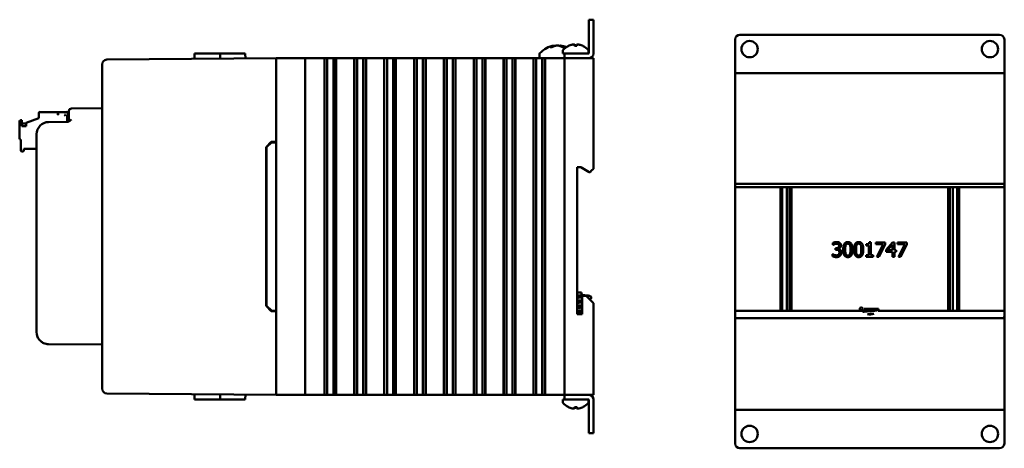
# Model space of a CAD drawing. Header units: inches. Extents: x 1.3 to 23.8, y 0.4 to 18.6.
# Tile 24 of 24: x 13.6 to 23.8, y 7.1 to 11.6. Entities that reach past the tile are written whole.
import ezdxf

# ---------------------------------------------------------------- set-up
doc = ezdxf.new("R2010")
doc.units = ezdxf.units.IN
doc.header["$LTSCALE"] = 0.8
doc.header["$MEASUREMENT"] = 0
doc.layers.add('Visible (ANSI)', color=7, linetype='Continuous', lineweight=50)

msp = doc.modelspace()

# ---------------------------------------------------------------- linework, layer by layer
at = {"layer": 'Visible (ANSI)'}
for p, q in [((19.517, 11.507), (19.517, 11.557)), ((19.565, 11.557), (19.517, 11.557)), ((19.517, 11.507), (19.517, 11.205)), ((19.565, 11.557), (19.565, 11.507)), ((19.565, 11.205), (19.565, 11.507)), ((21.089, 11.401), (23.789, 11.401)), ((19.134, 11.272), (19.116, 11.272)), ((19.158, 11.288), (19.159, 11.283)), ((19.222, 11.288), (19.221, 11.282)), ((19.262, 11.272), (19.243, 11.272)), ((19.392, 11.285), (19.368, 11.285)), ((19.369, 11.298), (19.37, 11.285)), ((19.391, 11.298), (19.39, 11.285)), ((21.039, 11.049), (21.039, 11.351)), ((23.839, 11.351), (23.839, 11.049)), ((15.416, 11.207), (15.415, 11.15)), ((15.416, 11.207), (15.681, 11.207)), ((15.681, 11.207), (15.681, 11.152)), ((15.681, 11.207), (15.696, 11.207)), ((15.845, 11.207), (15.696, 11.207)), ((15.845, 11.207), (15.944, 11.207)), ((15.944, 11.207), (15.945, 11.154)), ((19.003, 11.195), (19.003, 11.157)), ((19.245, 11.233), (19.245, 11.205)), ((19.245, 11.205), (19.265, 11.205)), ((19.265, 11.205), (19.265, 11.157)), ((19.265, 11.205), (19.315, 11.205)), ((19.517, 11.205), (19.315, 11.205)), ((19.515, 11.233), (19.515, 11.205)), ((14.454, 11.091), (14.454, 11.092)), ((14.454, 11.091), (14.454, 7.723)), ((16.265, 11.157), (14.504, 11.142)), ((16.265, 11.157), (16.285, 11.157)), ((16.265, 11.157), (16.265, 7.657)), ((16.285, 11.157), (16.545, 11.157)), ((16.545, 11.157), (16.565, 11.157)), ((16.565, 7.657), (16.565, 11.157)), ((16.64, 11.157), (16.565, 11.157)), ((16.64, 11.157), (16.763, 11.157)), ((16.767, 11.157), (16.763, 11.157)), ((16.767, 11.157), (16.768, 11.157)), ((16.767, 11.157), (16.767, 7.657)), ((16.768, 11.157), (16.769, 11.157)), ((16.768, 11.157), (16.768, 7.657)), ((16.769, 11.157), (16.784, 11.157)), ((16.769, 11.157), (16.769, 7.657)), ((16.784, 11.157), (16.797, 11.157)), ((16.797, 11.157), (16.813, 11.157)), ((16.797, 11.157), (16.797, 7.657)), ((16.813, 11.157), (16.827, 11.157)), ((16.827, 11.157), (16.829, 11.157)), ((16.829, 11.157), (16.843, 11.157)), ((16.843, 11.157), (16.86, 11.157)), ((16.86, 11.157), (16.872, 11.157)), ((16.86, 7.657), (16.86, 11.157)), ((16.872, 11.157), (16.887, 11.157)), ((16.887, 11.157), (16.888, 11.157)), ((16.887, 11.157), (16.887, 7.657)), ((16.888, 11.157), (16.889, 11.157)), ((16.888, 11.157), (16.888, 7.657)), ((16.893, 11.157), (16.889, 11.157)), ((16.889, 11.157), (16.889, 7.657)), ((16.893, 11.157), (17.073, 11.157)), ((17.077, 11.157), (17.073, 11.157)), ((17.077, 11.157), (17.079, 11.157)), ((17.077, 11.157), (17.077, 7.657)), ((17.079, 11.157), (17.08, 11.157)), ((17.079, 11.157), (17.079, 7.657)), ((17.08, 11.157), (17.095, 11.157)), ((17.08, 11.157), (17.08, 7.657)), ((17.095, 11.157), (17.107, 11.157)), ((17.107, 11.157), (17.124, 11.157)), ((17.107, 11.157), (17.107, 7.657)), ((17.124, 11.157), (17.138, 11.157)), ((17.138, 11.157), (17.139, 11.157)), ((17.139, 11.157), (17.153, 11.157)), ((17.153, 11.157), (17.17, 11.157)), ((17.17, 7.657), (17.17, 11.157)), ((17.17, 11.157), (17.182, 11.157)), ((17.182, 11.157), (17.197, 11.157)), ((17.197, 11.157), (17.199, 11.157)), ((17.197, 11.157), (17.197, 7.657)), ((17.199, 11.157), (17.2, 11.157)), ((17.199, 11.157), (17.199, 7.657)), ((17.204, 11.157), (17.2, 11.157)), ((17.2, 11.157), (17.2, 7.657)), ((17.204, 11.157), (17.384, 11.157)), ((17.388, 11.157), (17.384, 11.157)), ((17.388, 11.157), (17.389, 11.157)), ((17.388, 11.157), (17.388, 7.657)), ((17.389, 11.157), (17.39, 11.157)), ((17.389, 11.157), (17.389, 7.657)), ((17.39, 11.157), (17.406, 11.157)), ((17.39, 11.157), (17.39, 7.657)), ((17.406, 11.157), (17.418, 11.157)), ((17.418, 11.157), (17.434, 11.157)), ((17.418, 11.157), (17.418, 7.657)), ((17.434, 11.157), (17.448, 11.157)), ((17.448, 11.157), (17.45, 11.157)), ((17.45, 11.157), (17.464, 11.157)), ((17.464, 11.157), (17.481, 11.157)), ((17.481, 7.657), (17.481, 11.157)), ((17.481, 11.157), (17.493, 11.157)), ((17.493, 11.157), (17.508, 11.157)), ((17.508, 11.157), (17.509, 11.157)), ((17.508, 11.157), (17.508, 7.657)), ((17.509, 11.157), (17.51, 11.157)), ((17.509, 11.157), (17.509, 7.657)), ((17.514, 11.157), (17.51, 11.157)), ((17.51, 11.157), (17.51, 7.657)), ((17.514, 11.157), (17.694, 11.157)), ((17.699, 11.157), (17.694, 11.157)), ((17.699, 11.157), (17.7, 11.157)), ((17.699, 11.157), (17.699, 7.657)), ((17.7, 11.157), (17.701, 11.157)), ((17.7, 11.157), (17.7, 7.657)), ((17.701, 11.157), (17.716, 11.157)), ((17.701, 11.157), (17.701, 7.657)), ((17.716, 11.157), (17.728, 11.157)), ((17.728, 11.157), (17.745, 11.157)), ((17.728, 11.157), (17.728, 7.657)), ((17.745, 11.157), (17.759, 11.157)), ((17.759, 11.157), (17.761, 11.157)), ((17.761, 11.157), (17.774, 11.157)), ((17.774, 11.157), (17.791, 11.157)), ((17.791, 7.657), (17.791, 11.157)), ((17.791, 11.157), (17.803, 11.157)), ((17.803, 11.157), (17.819, 11.157)), ((17.819, 11.157), (17.82, 11.157)), ((17.819, 11.157), (17.819, 7.657)), ((17.82, 11.157), (17.821, 11.157)), ((17.82, 11.157), (17.82, 7.657)), ((17.825, 11.157), (17.821, 11.157)), ((17.821, 11.157), (17.821, 7.657)), ((17.825, 11.157), (18.005, 11.157)), ((18.009, 11.157), (18.005, 11.157)), ((18.009, 11.157), (18.01, 11.157)), ((18.009, 11.157), (18.009, 7.657)), ((18.01, 11.157), (18.011, 11.157)), ((18.01, 11.157), (18.01, 7.657)), ((18.011, 11.157), (18.027, 11.157)), ((18.011, 11.157), (18.011, 7.657)), ((18.027, 11.157), (18.039, 11.157)), ((18.039, 11.157), (18.056, 11.157)), ((18.039, 11.157), (18.039, 7.657)), ((18.056, 11.157), (18.069, 11.157)), ((18.069, 11.157), (18.071, 11.157)), ((18.071, 11.157), (18.085, 11.157)), ((18.085, 11.157), (18.102, 11.157)), ((18.102, 7.657), (18.102, 11.157)), ((18.102, 11.157), (18.114, 11.157)), ((18.114, 11.157), (18.129, 11.157)), ((18.129, 11.157), (18.13, 11.157)), ((18.129, 11.157), (18.129, 7.657)), ((18.13, 11.157), (18.131, 11.157)), ((18.13, 11.157), (18.13, 7.657)), ((18.136, 11.157), (18.131, 11.157)), ((18.131, 11.157), (18.131, 7.657)), ((18.136, 11.157), (18.315, 11.157)), ((18.32, 11.157), (18.315, 11.157)), ((18.32, 11.157), (18.321, 11.157)), ((18.32, 11.157), (18.32, 7.657)), ((18.321, 11.157), (18.322, 11.157)), ((18.321, 11.157), (18.321, 7.657)), ((18.322, 11.157), (18.337, 11.157)), ((18.322, 11.157), (18.322, 7.657)), ((18.337, 11.157), (18.349, 11.157)), ((18.349, 11.157), (18.366, 11.157)), ((18.349, 11.157), (18.349, 7.657)), ((18.366, 11.157), (18.38, 11.157)), ((18.38, 11.157), (18.382, 11.157)), ((18.382, 11.157), (18.396, 11.157)), ((18.396, 11.157), (18.412, 11.157)), ((18.412, 7.657), (18.412, 11.157)), ((18.412, 11.157), (18.424, 11.157)), ((18.424, 11.157), (18.44, 11.157)), ((18.44, 11.157), (18.441, 11.157)), ((18.44, 11.157), (18.44, 7.657)), ((18.441, 11.157), (18.442, 11.157)), ((18.441, 11.157), (18.441, 7.657)), ((18.446, 11.157), (18.442, 11.157)), ((18.442, 11.157), (18.442, 7.657)), ((18.446, 11.157), (18.626, 11.157)), ((18.63, 11.157), (18.626, 11.157)), ((18.63, 11.157), (18.631, 11.157)), ((18.63, 11.157), (18.63, 7.657)), ((18.631, 11.157), (18.633, 11.157)), ((18.631, 11.157), (18.631, 7.657)), ((18.633, 11.157), (18.648, 11.157)), ((18.633, 11.157), (18.633, 7.657)), ((18.648, 11.157), (18.66, 11.157)), ((18.66, 11.157), (18.677, 11.157)), ((18.66, 11.157), (18.66, 7.657)), ((18.677, 11.157), (18.691, 11.157)), ((18.691, 11.157), (18.692, 11.157)), ((18.692, 11.157), (18.706, 11.157)), ((18.706, 11.157), (18.723, 11.157)), ((18.723, 7.657), (18.723, 11.157)), ((18.723, 11.157), (18.735, 11.157)), ((18.735, 11.157), (18.75, 11.157)), ((18.75, 11.157), (18.751, 11.157)), ((18.75, 11.157), (18.75, 7.657)), ((18.751, 11.157), (18.753, 11.157)), ((18.751, 11.157), (18.751, 7.657)), ((18.757, 11.157), (18.753, 11.157)), ((18.753, 11.157), (18.753, 7.657)), ((18.757, 11.157), (18.937, 11.157)), ((18.941, 11.157), (18.937, 11.157)), ((18.941, 11.157), (18.942, 11.157)), ((18.941, 11.157), (18.941, 7.657)), ((18.942, 11.157), (18.943, 11.157)), ((18.942, 11.157), (18.942, 7.657)), ((18.943, 11.157), (18.958, 11.157)), ((18.943, 11.157), (18.943, 7.657)), ((18.958, 11.157), (18.97, 11.157)), ((18.97, 11.157), (18.987, 11.157)), ((18.97, 11.157), (18.97, 7.657)), ((18.987, 11.157), (19.001, 11.157)), ((19.001, 11.157), (19.003, 11.157)), ((19.003, 11.157), (19.017, 11.157)), ((19.017, 11.157), (19.033, 11.157)), ((19.033, 7.657), (19.033, 11.157)), ((19.033, 11.157), (19.046, 11.157)), ((19.046, 11.157), (19.061, 11.157)), ((19.061, 11.157), (19.062, 11.157)), ((19.061, 11.157), (19.061, 7.657)), ((19.062, 11.157), (19.063, 11.157)), ((19.062, 11.157), (19.062, 7.657)), ((19.067, 11.157), (19.063, 11.157)), ((19.063, 11.157), (19.063, 7.657)), ((19.067, 11.157), (19.245, 11.157)), ((19.265, 11.157), (19.245, 11.157)), ((19.265, 11.157), (19.285, 11.157)), ((19.265, 11.157), (19.265, 7.657)), ((19.285, 11.157), (19.545, 11.157)), ((19.517, 11.157), (19.315, 11.157)), ((19.545, 11.157), (19.565, 11.157)), ((19.565, 10.008), (19.565, 11.157)), ((21.039, 11.001), (21.039, 11.049)), ((21.039, 11.001), (21.059, 11.001)), ((21.039, 11.001), (21.039, 9.832)), ((21.059, 11.001), (23.819, 11.001)), ((23.819, 11.001), (23.839, 11.001)), ((23.839, 11.001), (23.839, 11.049)), ((23.839, 9.832), (23.839, 11.001)), ((13.798, 10.589), (13.798, 10.59)), ((13.798, 10.589), (13.798, 10.534)), ((13.798, 10.589), (13.798, 10.589)), ((13.806, 10.597), (13.995, 10.597)), ((13.806, 10.597), (13.995, 10.597)), ((13.806, 10.597), (13.995, 10.597)), ((13.995, 10.597), (13.806, 10.597)), ((13.826, 10.597), (13.995, 10.597)), ((13.995, 10.597), (13.826, 10.597)), ((13.826, 10.597), (13.826, 10.597)), ((13.826, 10.597), (13.995, 10.597)), ((13.995, 10.597), (13.826, 10.597)), ((13.826, 10.597), (13.826, 10.597)), ((13.995, 10.597), (13.826, 10.597)), ((13.826, 10.597), (13.826, 10.597)), ((13.826, 10.597), (13.995, 10.597)), ((13.995, 10.597), (13.826, 10.597)), ((13.826, 10.597), (13.826, 10.597)), ((13.826, 10.597), (13.995, 10.597)), ((13.995, 10.597), (13.826, 10.597)), ((13.826, 10.597), (13.826, 10.597)), ((13.826, 10.597), (13.995, 10.597)), ((13.995, 10.597), (13.826, 10.597)), ((13.826, 10.597), (13.826, 10.597)), ((13.826, 10.597), (13.995, 10.597)), ((13.995, 10.597), (13.995, 10.597)), ((13.995, 10.597), (13.995, 10.597)), ((13.995, 10.597), (13.995, 10.597)), ((13.995, 10.597), (13.995, 10.597)), ((13.995, 10.597), (13.995, 10.597)), ((13.995, 10.597), (13.995, 10.597)), ((13.995, 10.597), (13.995, 10.597)), ((13.995, 10.569), (13.995, 10.597)), ((13.995, 10.597), (13.995, 10.597)), ((13.995, 10.597), (13.995, 10.597)), ((13.995, 10.597), (13.995, 10.597)), ((13.995, 10.597), (13.995, 10.597)), ((13.995, 10.597), (13.995, 10.597)), ((13.995, 10.597), (13.995, 10.597)), ((13.995, 10.597), (13.995, 10.597)), ((13.995, 10.57), (13.999, 10.57)), ((13.995, 10.57), (13.999, 10.57)), ((13.999, 10.57), (13.995, 10.57)), ((13.999, 10.569), (13.995, 10.569)), ((13.999, 10.597), (14.086, 10.597)), ((13.999, 10.597), (13.999, 10.597)), ((13.999, 10.597), (14.086, 10.597)), ((13.999, 10.597), (14.086, 10.597)), ((13.999, 10.569), (13.999, 10.597)), ((14.086, 10.597), (13.999, 10.597)), ((13.999, 10.597), (13.999, 10.597)), ((14.027, 10.597), (14.086, 10.597)), ((14.027, 10.597), (14.027, 10.597)), ((14.086, 10.597), (14.027, 10.597)), ((14.027, 10.597), (14.027, 10.597)), ((14.027, 10.597), (14.086, 10.597)), ((14.086, 10.597), (14.027, 10.597)), ((14.086, 10.597), (14.027, 10.597)), ((14.027, 10.597), (14.027, 10.597)), ((14.027, 10.597), (14.086, 10.597)), ((14.086, 10.597), (14.027, 10.597)), ((14.027, 10.597), (14.027, 10.597)), ((14.027, 10.597), (14.086, 10.597)), ((14.086, 10.597), (14.027, 10.597)), ((14.027, 10.597), (14.027, 10.597)), ((14.027, 10.597), (14.086, 10.597)), ((14.086, 10.597), (14.027, 10.597)), ((14.027, 10.597), (14.027, 10.597)), ((14.027, 10.597), (14.086, 10.597)), ((14.062, 10.569), (14.074, 10.558)), ((14.062, 10.569), (14.074, 10.557)), ((14.074, 10.569), (14.062, 10.569)), ((14.074, 10.558), (14.062, 10.569)), ((14.074, 10.558), (14.063, 10.569)), ((14.074, 10.569), (14.074, 10.557)), ((14.09, 10.495), (14.09, 10.557)), ((14.09, 10.557), (14.09, 10.557)), ((14.09, 10.557), (14.11, 10.557)), ((14.097, 10.586), (14.097, 10.586)), ((14.097, 10.586), (14.097, 10.586)), ((14.097, 10.586), (14.097, 10.586)), ((14.097, 10.586), (14.097, 10.585)), ((14.097, 10.585), (14.097, 10.585)), ((14.097, 10.585), (14.097, 10.585)), ((14.097, 10.585), (14.097, 10.585)), ((14.097, 10.557), (14.097, 10.585)), ((14.097, 10.585), (14.097, 10.585)), ((14.097, 10.585), (14.097, 10.585)), ((14.097, 10.585), (14.097, 10.585)), ((14.097, 10.585), (14.097, 10.585)), ((14.097, 10.585), (14.097, 10.585)), ((14.097, 10.585), (14.097, 10.585)), ((14.097, 10.585), (14.097, 10.585)), ((14.11, 10.558), (14.097, 10.558)), ((14.097, 10.558), (14.11, 10.558)), ((14.11, 10.558), (14.097, 10.558)), ((14.11, 10.583), (14.11, 10.608)), ((14.11, 10.583), (14.11, 10.52)), ((14.454, 10.636), (14.135, 10.633)), ((13.597, 10.503), (13.597, 10.503)), ((13.597, 10.502), (13.597, 10.503)), ((13.597, 10.502), (13.597, 10.321)), ((13.605, 10.511), (13.621, 10.511)), ((13.605, 10.51), (13.621, 10.51)), ((13.621, 10.51), (13.605, 10.51)), ((13.621, 10.51), (13.605, 10.51)), ((13.621, 10.51), (13.621, 10.511)), ((13.621, 10.449), (13.621, 10.51)), ((13.621, 10.51), (13.621, 10.51)), ((13.621, 10.479), (13.664, 10.479)), ((13.621, 10.479), (13.664, 10.479)), ((13.621, 10.479), (13.664, 10.479)), ((13.621, 10.479), (13.664, 10.479)), ((13.621, 10.479), (13.664, 10.479)), ((13.621, 10.479), (13.664, 10.479)), ((13.664, 10.449), (13.621, 10.449)), ((13.664, 10.449), (13.621, 10.449)), ((13.798, 10.535), (13.664, 10.486)), ((13.664, 10.485), (13.798, 10.534)), ((13.664, 10.485), (13.798, 10.534)), ((13.798, 10.534), (13.664, 10.485)), ((13.664, 10.485), (13.664, 10.486)), ((13.664, 10.485), (13.664, 10.449)), ((13.664, 10.485), (13.664, 10.485)), ((14.092, 10.495), (13.898, 10.493)), ((13.774, 10.368), (13.774, 8.308)), ((13.605, 10.313), (13.609, 10.313)), ((13.609, 10.313), (13.609, 10.195)), ((16.16, 10.233), (16.213, 10.287)), ((16.165, 10.231), (16.215, 10.282)), ((16.213, 10.287), (16.265, 10.287)), ((16.265, 10.282), (16.215, 10.282)), ((13.617, 10.187), (13.633, 10.187)), ((13.641, 10.195), (13.641, 10.215)), ((13.641, 10.215), (13.774, 10.215)), ((16.16, 8.581), (16.16, 10.233)), ((16.165, 10.231), (16.165, 8.583)), ((19.397, 10.023), (19.435, 10.023)), ((19.397, 8.496), (19.397, 10.023)), ((19.435, 10.023), (19.522, 9.973)), ((19.522, 9.973), (19.53, 9.973)), ((19.53, 9.973), (19.545, 9.988)), ((19.565, 10.008), (19.545, 9.988)), ((21.039, 9.817), (21.039, 9.832)), ((21.059, 9.852), (23.819, 9.852)), ((23.839, 9.832), (23.839, 9.817)), ((21.039, 8.53), (21.039, 9.817)), ((21.039, 9.817), (23.839, 9.817)), ((21.509, 9.817), (21.509, 8.53)), ((21.528, 8.53), (21.528, 9.817)), ((21.575, 9.817), (21.575, 8.53)), ((21.605, 8.53), (21.605, 9.817)), ((21.624, 8.53), (21.624, 9.817)), ((23.253, 9.817), (23.253, 8.53)), ((23.272, 8.53), (23.272, 9.817)), ((23.302, 9.817), (23.302, 8.53)), ((23.349, 8.53), (23.349, 9.817)), ((23.368, 8.53), (23.368, 9.817)), ((23.839, 9.817), (23.839, 8.53)), ((22.056, 9.215), (22.056, 9.236)), ((22.403, 9.208), (22.403, 9.222)), ((22.434, 9.243), (22.449, 9.243)), ((22.449, 9.243), (22.449, 9.108)), ((22.503, 9.242), (22.598, 9.242)), ((22.503, 9.225), (22.503, 9.242)), ((22.58, 9.225), (22.503, 9.225)), ((22.511, 9.092), (22.58, 9.225)), ((22.598, 9.22), (22.533, 9.092)), ((22.598, 9.242), (22.598, 9.22)), ((22.609, 9.165), (22.676, 9.242)), ((22.675, 9.219), (22.625, 9.16)), ((22.675, 9.16), (22.675, 9.219)), ((22.676, 9.242), (22.695, 9.242)), ((22.695, 9.242), (22.695, 9.16)), ((22.728, 9.242), (22.823, 9.242)), ((22.728, 9.225), (22.728, 9.242)), ((22.805, 9.225), (22.728, 9.225)), ((22.737, 9.092), (22.805, 9.225)), ((22.823, 9.22), (22.758, 9.092)), ((22.823, 9.242), (22.823, 9.22)), ((22.052, 9.12), (22.054, 9.12)), ((22.052, 9.099), (22.052, 9.12)), ((22.057, 9.215), (22.056, 9.215)), ((22.083, 9.182), (22.089, 9.182)), ((22.083, 9.166), (22.083, 9.182)), ((22.091, 9.166), (22.083, 9.166)), ((22.113, 9.176), (22.113, 9.174)), ((22.43, 9.208), (22.403, 9.208)), ((22.43, 9.108), (22.43, 9.208)), ((22.609, 9.144), (22.609, 9.165)), ((22.675, 9.144), (22.609, 9.144)), ((22.625, 9.16), (22.675, 9.16)), ((22.675, 9.092), (22.675, 9.144)), ((22.695, 9.16), (22.713, 9.16)), ((22.695, 9.144), (22.695, 9.092)), ((22.713, 9.144), (22.695, 9.144)), ((22.713, 9.16), (22.713, 9.144)), ((22.403, 9.108), (22.43, 9.108)), ((22.403, 9.092), (22.403, 9.108)), ((22.476, 9.092), (22.403, 9.092)), ((22.449, 9.108), (22.476, 9.108)), ((22.476, 9.108), (22.476, 9.092)), ((22.533, 9.092), (22.511, 9.092)), ((22.695, 9.092), (22.675, 9.092)), ((22.758, 9.092), (22.737, 9.092)), ((19.44, 8.722), (19.44, 8.692)), ((19.44, 8.707), (19.445, 8.707)), ((19.445, 8.707), (19.445, 8.697)), ((19.44, 8.697), (19.445, 8.697)), ((19.489, 8.686), (19.449, 8.686)), ((19.449, 8.686), (19.449, 8.496)), ((19.545, 8.63), (19.489, 8.686)), ((19.545, 8.63), (19.565, 8.61)), ((19.565, 7.657), (19.565, 8.61)), ((16.213, 8.528), (16.16, 8.581)), ((16.215, 8.533), (16.165, 8.583)), ((16.265, 8.527), (16.213, 8.528)), ((16.265, 8.532), (16.215, 8.533)), ((21.039, 8.53), (22.361, 8.53)), ((21.039, 8.474), (21.039, 8.53)), ((22.348, 8.53), (22.348, 8.535)), ((22.379, 8.551), (22.434, 8.551)), ((22.434, 8.551), (22.444, 8.551)), ((22.434, 8.551), (22.434, 8.541)), ((22.434, 8.541), (22.444, 8.541)), ((22.444, 8.551), (22.529, 8.551)), ((22.444, 8.551), (22.444, 8.541)), ((22.476, 8.55), (22.529, 8.55)), ((22.525, 8.53), (23.839, 8.53)), ((22.529, 8.551), (22.529, 8.55)), ((22.529, 8.55), (22.529, 8.541)), ((22.529, 8.55), (22.529, 8.55)), ((23.839, 8.53), (23.839, 8.474)), ((19.449, 8.496), (19.397, 8.496)), ((21.039, 8.474), (21.039, 7.501)), ((23.819, 8.454), (21.059, 8.454)), ((23.839, 7.501), (23.839, 8.474)), ((13.898, 8.183), (14.454, 8.179)), ((14.454, 7.722), (14.454, 7.723)), ((14.504, 7.672), (16.265, 7.657)), ((15.416, 7.607), (15.415, 7.665)), ((15.416, 7.607), (15.681, 7.607)), ((15.681, 7.607), (15.681, 7.662)), ((15.681, 7.607), (15.696, 7.607)), ((15.845, 7.607), (15.696, 7.607)), ((15.845, 7.607), (15.944, 7.607)), ((15.944, 7.607), (15.945, 7.66)), ((16.285, 7.657), (16.265, 7.657)), ((16.285, 7.657), (16.545, 7.657)), ((16.565, 7.657), (16.545, 7.657)), ((16.565, 7.657), (16.64, 7.657)), ((16.763, 7.657), (16.64, 7.657)), ((16.763, 7.657), (16.767, 7.657)), ((16.767, 7.657), (16.768, 7.657)), ((16.768, 7.657), (16.769, 7.657)), ((16.769, 7.657), (16.784, 7.657)), ((16.797, 7.657), (16.784, 7.657)), ((16.813, 7.657), (16.797, 7.657)), ((16.827, 7.657), (16.813, 7.657)), ((16.829, 7.657), (16.827, 7.657)), ((16.843, 7.657), (16.829, 7.657)), ((16.86, 7.657), (16.843, 7.657)), ((16.872, 7.657), (16.86, 7.657)), ((16.872, 7.657), (16.887, 7.657)), ((16.887, 7.657), (16.888, 7.657)), ((16.888, 7.657), (16.889, 7.657)), ((16.889, 7.657), (16.893, 7.657)), ((17.073, 7.657), (16.893, 7.657)), ((17.073, 7.657), (17.077, 7.657)), ((17.077, 7.657), (17.079, 7.657)), ((17.079, 7.657), (17.08, 7.657)), ((17.08, 7.657), (17.095, 7.657)), ((17.107, 7.657), (17.095, 7.657)), ((17.124, 7.657), (17.107, 7.657)), ((17.138, 7.657), (17.124, 7.657)), ((17.139, 7.657), (17.138, 7.657)), ((17.153, 7.657), (17.139, 7.657)), ((17.17, 7.657), (17.153, 7.657)), ((17.182, 7.657), (17.17, 7.657)), ((17.182, 7.657), (17.197, 7.657)), ((17.197, 7.657), (17.199, 7.657)), ((17.199, 7.657), (17.2, 7.657)), ((17.2, 7.657), (17.204, 7.657)), ((17.384, 7.657), (17.204, 7.657)), ((17.384, 7.657), (17.388, 7.657)), ((17.388, 7.657), (17.389, 7.657)), ((17.389, 7.657), (17.39, 7.657)), ((17.39, 7.657), (17.406, 7.657)), ((17.418, 7.657), (17.406, 7.657)), ((17.434, 7.657), (17.418, 7.657)), ((17.448, 7.657), (17.434, 7.657)), ((17.45, 7.657), (17.448, 7.657)), ((17.464, 7.657), (17.45, 7.657)), ((17.481, 7.657), (17.464, 7.657)), ((17.493, 7.657), (17.481, 7.657)), ((17.493, 7.657), (17.508, 7.657)), ((17.508, 7.657), (17.509, 7.657)), ((17.509, 7.657), (17.51, 7.657)), ((17.51, 7.657), (17.514, 7.657)), ((17.694, 7.657), (17.514, 7.657)), ((17.694, 7.657), (17.699, 7.657)), ((17.699, 7.657), (17.7, 7.657)), ((17.7, 7.657), (17.701, 7.657)), ((17.701, 7.657), (17.716, 7.657)), ((17.728, 7.657), (17.716, 7.657)), ((17.745, 7.657), (17.728, 7.657)), ((17.759, 7.657), (17.745, 7.657)), ((17.761, 7.657), (17.759, 7.657)), ((17.774, 7.657), (17.761, 7.657)), ((17.791, 7.657), (17.774, 7.657)), ((17.803, 7.657), (17.791, 7.657)), ((17.803, 7.657), (17.819, 7.657)), ((17.819, 7.657), (17.82, 7.657)), ((17.82, 7.657), (17.821, 7.657)), ((17.821, 7.657), (17.825, 7.657)), ((18.005, 7.657), (17.825, 7.657)), ((18.005, 7.657), (18.009, 7.657)), ((18.009, 7.657), (18.01, 7.657)), ((18.01, 7.657), (18.011, 7.657)), ((18.011, 7.657), (18.027, 7.657)), ((18.039, 7.657), (18.027, 7.657)), ((18.056, 7.657), (18.039, 7.657)), ((18.069, 7.657), (18.056, 7.657)), ((18.071, 7.657), (18.069, 7.657)), ((18.085, 7.657), (18.071, 7.657)), ((18.102, 7.657), (18.085, 7.657)), ((18.114, 7.657), (18.102, 7.657)), ((18.114, 7.657), (18.129, 7.657)), ((18.129, 7.657), (18.13, 7.657)), ((18.13, 7.657), (18.131, 7.657)), ((18.131, 7.657), (18.136, 7.657)), ((18.315, 7.657), (18.136, 7.657)), ((18.315, 7.657), (18.32, 7.657)), ((18.32, 7.657), (18.321, 7.657)), ((18.321, 7.657), (18.322, 7.657)), ((18.322, 7.657), (18.337, 7.657)), ((18.349, 7.657), (18.337, 7.657)), ((18.366, 7.657), (18.349, 7.657)), ((18.38, 7.657), (18.366, 7.657)), ((18.382, 7.657), (18.38, 7.657)), ((18.396, 7.657), (18.382, 7.657)), ((18.412, 7.657), (18.396, 7.657)), ((18.424, 7.657), (18.412, 7.657)), ((18.424, 7.657), (18.44, 7.657)), ((18.44, 7.657), (18.441, 7.657)), ((18.441, 7.657), (18.442, 7.657)), ((18.442, 7.657), (18.446, 7.657)), ((18.626, 7.657), (18.446, 7.657)), ((18.626, 7.657), (18.63, 7.657)), ((18.63, 7.657), (18.631, 7.657)), ((18.631, 7.657), (18.633, 7.657)), ((18.633, 7.657), (18.648, 7.657)), ((18.66, 7.657), (18.648, 7.657)), ((18.677, 7.657), (18.66, 7.657)), ((18.691, 7.657), (18.677, 7.657)), ((18.692, 7.657), (18.691, 7.657)), ((18.706, 7.657), (18.692, 7.657)), ((18.723, 7.657), (18.706, 7.657)), ((18.735, 7.657), (18.723, 7.657)), ((18.735, 7.657), (18.75, 7.657)), ((18.75, 7.657), (18.751, 7.657)), ((18.751, 7.657), (18.753, 7.657)), ((18.753, 7.657), (18.757, 7.657)), ((18.937, 7.657), (18.757, 7.657)), ((18.937, 7.657), (18.941, 7.657)), ((18.941, 7.657), (18.942, 7.657)), ((18.942, 7.657), (18.943, 7.657)), ((18.943, 7.657), (18.958, 7.657)), ((18.97, 7.657), (18.958, 7.657)), ((18.987, 7.657), (18.97, 7.657)), ((19.001, 7.657), (18.987, 7.657)), ((19.003, 7.657), (19.001, 7.657)), ((19.017, 7.657), (19.003, 7.657)), ((19.033, 7.657), (19.017, 7.657)), ((19.046, 7.657), (19.033, 7.657)), ((19.046, 7.657), (19.061, 7.657)), ((19.061, 7.657), (19.062, 7.657)), ((19.062, 7.657), (19.063, 7.657)), ((19.063, 7.657), (19.067, 7.657)), ((19.245, 7.657), (19.067, 7.657)), ((19.245, 7.657), (19.265, 7.657)), ((19.265, 7.609), (19.245, 7.609)), ((19.245, 7.581), (19.245, 7.609)), ((19.285, 7.657), (19.265, 7.657)), ((19.265, 7.657), (19.265, 7.609)), ((19.315, 7.609), (19.265, 7.609)), ((19.285, 7.657), (19.545, 7.657)), ((19.517, 7.657), (19.315, 7.657)), ((19.315, 7.609), (19.517, 7.609)), ((19.515, 7.581), (19.515, 7.609)), ((19.517, 7.609), (19.517, 7.307)), ((19.565, 7.657), (19.545, 7.657)), ((19.565, 7.307), (19.565, 7.609)), ((19.368, 7.529), (19.392, 7.529)), ((19.369, 7.516), (19.37, 7.529)), ((19.391, 7.516), (19.39, 7.529)), ((21.059, 7.501), (21.039, 7.501)), ((21.039, 7.501), (21.039, 7.453)), ((21.059, 7.501), (23.819, 7.501)), ((23.839, 7.501), (23.819, 7.501)), ((23.839, 7.501), (23.839, 7.453)), ((21.039, 7.151), (21.039, 7.453)), ((23.839, 7.453), (23.839, 7.151)), ((19.517, 7.257), (19.517, 7.307)), ((19.565, 7.307), (19.565, 7.257)), ((19.517, 7.257), (19.565, 7.257)), ((23.789, 7.101), (21.089, 7.101))]:
    msp.add_line(p, q, dxfattribs=at)
for centre, radius in [((21.189, 11.251), 0.085), ((23.689, 11.251), 0.085), ((22.351, 8.551), 0.015), ((21.189, 7.251), 0.085), ((23.689, 7.251), 0.085)]:
    msp.add_circle(centre, radius, dxfattribs=at)
for centre, radius, start, end in [((21.089, 11.351), 0.05, 90, 180), ((23.789, 11.351), 0.05, 0, 90), ((19.19, 11.048), 0.242, 97.5437, 138.4591), ((19.19, 11.048), 0.242, 67.7051, 82.4563), ((19.38, 11.126), 0.175, 115.9738, 138.3884), ((19.306, 11.279), 0.0056, 93.0312, 115.9738), ((19.454, 11.279), 0.0056, 64.0262, 86.9688), ((19.38, 11.126), 0.175, 41.6116, 64.0262), ((19.023, 11.195), 0.02, 138.4591, 180), ((19.26, 11.233), 0.015, 138.3884, 180), ((19.5, 11.233), 0.015, 0, 41.6116), ((19.517, 11.205), 0.0000394, 270, 0), ((19.517, 11.205), 0.0478, 270, 0), ((14.504, 11.092), 0.05, 90.5, 180), ((14.135, 10.608), 0.025, 90.5, 180), ((13.899, 10.368), 0.125, 90.5, 180), ((14.085, 10.52), 0.025, 270.5, 0), ((21.059, 9.832), 0.02, 90, 180), ((23.819, 9.832), 0.02, 0, 90), ((22.439, 8.588), 0.0968, 216.8146, 225.2671), ((22.439, 8.588), 0.0968, 255.4841, 295.6849), ((21.059, 8.474), 0.02, 180, 270), ((23.819, 8.474), 0.02, 270, 0), ((13.899, 8.308), 0.125, 180, 216.3721), ((14.504, 7.722), 0.05, 180, 269.5), ((19.26, 7.581), 0.015, 180, 221.6116), ((19.5, 7.581), 0.015, 318.3884, 0), ((19.517, 7.609), 0.0478, 0, 90), ((19.517, 7.609), 0.0000394, 0, 90), ((19.38, 7.688), 0.175, 221.6116, 244.0262), ((19.306, 7.535), 0.0056, 244.0262, 266.9688), ((19.454, 7.535), 0.0056, 273.0312, 295.9738), ((19.38, 7.688), 0.175, 295.9738, 318.3884), ((21.089, 7.151), 0.05, 180, 270), ((23.789, 7.151), 0.05, 270, 0)]:
    msp.add_arc(centre, radius, start, end, dxfattribs=at)
for centre, major_axis, ratio, start_param, end_param in [((19.196, 11.048), (-0.032, 0.24), 0.74634, 0.095241, 0.294141), ((19.183, 11.048), (0.029, 0.241), 0.689166, 0.276812, 0.475712), ((19.197, 11.048), (-0.028, 0.241), 0.659834, 5.813878, 6.012778), ((19.197, 11.048), (-0.029, 0.241), 0.689166, 5.963289, 6.006373), ((19.183, 11.048), (0.03, 0.24), 0.719342, 5.981502, 6.180402), ((19.38, 11.127), (0.142, 0.103), 0.994184, 1.162703, 1.391464), ((19.386, 11.127), (-0.015, 0.175), 0.063267, 0.217042, 0.445804), ((19.374, 11.127), (0.015, 0.175), 0.063267, 5.837382, 6.066143), ((19.38, 11.127), (0.142, -0.103), 0.994184, 1.750128, 1.978889), ((13.806, 10.59), (-0.00787, 0), 1, 4.712389, 6.283185), ((13.806, 10.589), (-0.00787, 0), 1, 4.712389, 6.283185), ((13.806, 10.589), (-0.00787, 0), 1, 4.712389, 6.283185), ((13.806, 10.589), (-0.00787, 0), 1, 4.712389, 6.283185), ((14.086, 10.586), (0.0118, 0), 1, 0, 1.570796), ((14.086, 10.585), (0.0118, 0), 1, 0, 1.570796), ((14.086, 10.586), (0.0118, 0), 1, 0, 1.570796), ((14.086, 10.586), (0.0118, 0), 1, 0, 1.570796), ((14.086, 10.586), (0.0118, 0), 1, 0, 1.570796), ((14.086, 10.585), (0.0118, 0), 1, 0, 1.570796), ((14.086, 10.585), (0.0118, 0), 1, 0, 1.570796), ((14.086, 10.585), (0.0118, 0), 1, 0, 1.570796), ((14.086, 10.585), (0.0118, 0), 1, 0, 1.570796), ((14.086, 10.585), (0.0118, 0), 1, 0, 1.570796), ((14.086, 10.585), (0.0118, 0), 1, 0, 1.570796), ((14.086, 10.585), (0.0118, 0), 1, 0, 1.570796), ((14.086, 10.585), (0.0118, 0), 1, 0, 1.570796), ((14.086, 10.585), (0.0118, 0), 1, 0, 1.570796), ((14.086, 10.585), (0.0118, 0), 1, 0, 1.570796), ((14.086, 10.585), (0.0118, 0), 1, 0, 1.570796), ((13.605, 10.503), (-0.00787, 0), 1, 4.712389, 6.283185), ((13.605, 10.503), (-0.00787, 0), 1, 4.712389, 6.283185), ((13.605, 10.502), (-0.00787, 0), 1, 4.712389, 6.283185), ((13.605, 10.503), (-0.00787, 0), 1, 4.712389, 6.283185), ((13.605, 10.321), (-0.00787, 0), 1, 0, 1.570796), ((13.617, 10.195), (-0.00787, 0), 1, 0, 1.570796), ((13.633, 10.195), (0.00787, 0), 1, 4.712389, 6.283185), ((19.38, 7.687), (-0.142, 0.103), 0.994184, 1.750128, 1.978889), ((19.386, 7.687), (-0.015, -0.175), 0.063267, 5.837382, 6.066143), ((19.374, 7.687), (0.015, -0.175), 0.063267, 0.217042, 0.445804), ((19.38, 7.687), (-0.142, -0.103), 0.994184, 1.162703, 1.391464)]:
    msp.add_ellipse(centre, major_axis=major_axis, ratio=ratio, start_param=start_param, end_param=end_param, dxfattribs=at)
for points, knots in [([(19.114, 11.271), (19.114, 11.271), (19.114, 11.271), (19.115, 11.272), (19.115, 11.272), (19.116, 11.272)], [0.017596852, 0.017596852, 0.017596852, 0.017596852, 0.01762601, 0.01762601, 0.023499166, 0.023499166, 0.023499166, 0.023499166]), ([(19.158, 11.288), (19.158, 11.288), (19.157, 11.288), (19.155, 11.287), (19.152, 11.287), (19.149, 11.286), (19.148, 11.285), (19.148, 11.285)], [0.06257948, 0.06257948, 0.06257948, 0.06257948, 0.0912553, 0.0912553, 0.12159464, 0.12159464, 0.12829742, 0.12829742, 0.12829742, 0.12829742]), ([(19.166, 11.285), (19.169, 11.286), (19.172, 11.287), (19.18, 11.288), (19.184, 11.288), (19.192, 11.288), (19.196, 11.288), (19.204, 11.287), (19.208, 11.287), (19.211, 11.286), (19.212, 11.285), (19.212, 11.285)], [0, 0, 0, 0, 0.030458, 0.030458, 0.060916, 0.060916, 0.0912553, 0.0912553, 0.1215946, 0.1215946, 0.1282974, 0.1282974, 0.1282974, 0.1282974]), ([(19.214, 11.285), (19.211, 11.286), (19.208, 11.287), (19.2, 11.288), (19.196, 11.288), (19.191, 11.288), (19.191, 11.288), (19.19, 11.288)], [0, 0, 0, 0, 0.03045798, 0.03045798, 0.06091597, 0.06091597, 0.06575635, 0.06575635, 0.06575635, 0.06575635]), ([(19.231, 11.285), (19.229, 11.286), (19.226, 11.287), (19.223, 11.288), (19.222, 11.288), (19.222, 11.288), (19.222, 11.288), (19.222, 11.288)], [0, 0, 0, 0, 0.03045798, 0.03045798, 0.06091597, 0.06091597, 0.06575635, 0.06575635, 0.06575635, 0.06575635]), ([(19.262, 11.272), (19.263, 11.272), (19.263, 11.272), (19.264, 11.271), (19.264, 11.271), (19.264, 11.271)], [0.070224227, 0.070224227, 0.070224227, 0.070224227, 0.076097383, 0.076097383, 0.076126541, 0.076126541, 0.076126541, 0.076126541]), ([(19.342, 11.297), (19.345, 11.298), (19.348, 11.299), (19.355, 11.3), (19.358, 11.3), (19.363, 11.3), (19.365, 11.3), (19.368, 11.299), (19.369, 11.299), (19.369, 11.298), (19.369, 11.298), (19.369, 11.297)], [0, 0, 0, 0, 0.0245201, 0.0245201, 0.0490401, 0.0490401, 0.0733788, 0.0733788, 0.0977174, 0.0977174, 0.1059587, 0.1059587, 0.1059587, 0.1059587]), ([(19.368, 11.284), (19.368, 11.284), (19.368, 11.284), (19.368, 11.285), (19.368, 11.285), (19.368, 11.285)], [0.015061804, 0.015061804, 0.015061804, 0.015061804, 0.015911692, 0.015911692, 0.021209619, 0.021209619, 0.021209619, 0.021209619]), ([(19.391, 11.297), (19.391, 11.298), (19.391, 11.299), (19.394, 11.3), (19.395, 11.3), (19.4, 11.3), (19.402, 11.3), (19.408, 11.299), (19.412, 11.299), (19.416, 11.298), (19.417, 11.298), (19.418, 11.297)], [0, 0, 0, 0, 0.0245201, 0.0245201, 0.0490401, 0.0490401, 0.0733788, 0.0733788, 0.0977174, 0.0977174, 0.1059587, 0.1059587, 0.1059587, 0.1059587]), ([(19.392, 11.285), (19.392, 11.285), (19.392, 11.285), (19.392, 11.284), (19.392, 11.284), (19.392, 11.284)], [0.063402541, 0.063402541, 0.063402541, 0.063402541, 0.068700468, 0.068700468, 0.069550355, 0.069550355, 0.069550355, 0.069550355]), ([(14.092, 10.495), (14.096, 10.495), (14.1, 10.496), (14.11, 10.5), (14.115, 10.503), (14.125, 10.51), (14.13, 10.515), (14.135, 10.52), (14.135, 10.52), (14.135, 10.52)], [0, 0, 0, 0, 0.0302867, 0.0302867, 0.0656682, 0.0656682, 0.1146511, 0.1146511, 0.1151055, 0.1151055, 0.1151055, 0.1151055]), ([(19.397, 8.718), (19.406, 8.719), (19.415, 8.72), (19.43, 8.721), (19.435, 8.722), (19.44, 8.722)], [11.7264261, 11.7264261, 11.7264261, 11.7264261, 11.801134, 11.801134, 11.8400759, 11.8400759, 11.8400759, 11.8400759]), ([(19.44, 8.692), (19.43, 8.691), (19.421, 8.69), (19.407, 8.689), (19.402, 8.688), (19.397, 8.688)], [0, 0, 0, 0, 0.0728927, 0.0728927, 0.1148298, 0.1148298, 0.1148298, 0.1148298]), ([(19.397, 8.665), (19.4, 8.666), (19.403, 8.666), (19.415, 8.667), (19.424, 8.668), (19.439, 8.67), (19.444, 8.67), (19.449, 8.67)], [10.2465097, 10.2465097, 10.2465097, 10.2465097, 10.2709759, 10.2709759, 10.3453082, 10.3453082, 10.3830016, 10.3830016, 10.3830016, 10.3830016]), ([(19.42, 8.668), (19.416, 8.668), (19.412, 8.669), (19.404, 8.669), (19.401, 8.67), (19.397, 8.67)], [11.12401208, 11.12401208, 11.12401208, 11.12401208, 11.1572683, 11.1572683, 11.18758301, 11.18758301, 11.18758301, 11.18758301]), ([(19.449, 8.64), (19.441, 8.64), (19.433, 8.639), (19.417, 8.637), (19.408, 8.636), (19.399, 8.635), (19.398, 8.635), (19.397, 8.635)], [1.4573441, 1.4573441, 1.4573441, 1.4573441, 1.516423, 1.516423, 1.5880225, 1.5880225, 1.5950668, 1.5950668, 1.5950668, 1.5950668]), ([(19.397, 8.613), (19.398, 8.613), (19.398, 8.613), (19.408, 8.614), (19.417, 8.615), (19.434, 8.617), (19.442, 8.617), (19.449, 8.618)], [8.7666462, 8.7666462, 8.7666462, 8.7666462, 8.7722699, 8.7722699, 8.8477191, 8.8477191, 8.9030969, 8.9030969, 8.9030969, 8.9030969]), ([(19.42, 8.615), (19.415, 8.616), (19.409, 8.616), (19.401, 8.617), (19.399, 8.617), (19.397, 8.618)], [9.64428521, 9.64428521, 9.64428521, 9.64428521, 9.68920661, 9.68920661, 9.70784424, 9.70784424, 9.70784424, 9.70784424]), ([(19.44, 8.696), (19.442, 8.696), (19.444, 8.695), (19.456, 8.694), (19.465, 8.693), (19.482, 8.692), (19.491, 8.691), (19.506, 8.689), (19.512, 8.688), (19.523, 8.686), (19.528, 8.685), (19.534, 8.682), (19.536, 8.681), (19.539, 8.678), (19.54, 8.677), (19.541, 8.674), (19.542, 8.673), (19.543, 8.669), (19.543, 8.667), (19.542, 8.663), (19.542, 8.662), (19.54, 8.658), (19.539, 8.657), (19.537, 8.655), (19.535, 8.654), (19.533, 8.653), (19.532, 8.652), (19.529, 8.651), (19.527, 8.651), (19.525, 8.65)], [0.7141634, 0.7141634, 0.7141634, 0.7141634, 0.7302127, 0.7302127, 0.8015317, 0.8015317, 0.8740006, 0.8740006, 0.9482849, 0.9482849, 1.0281795, 1.0281795, 1.0584698, 1.0584698, 1.071601, 1.071601, 1.0887254, 1.0887254, 1.1048195, 1.1048195, 1.1208437, 1.1208437, 1.1369784, 1.1369784, 1.1538009, 1.1538009, 1.1757852, 1.1757852, 1.2083655, 1.2083655, 1.2083655, 1.2083655]), ([(19.499, 8.676), (19.502, 8.676), (19.505, 8.677), (19.512, 8.678), (19.516, 8.679), (19.519, 8.679), (19.52, 8.68), (19.52, 8.68)], [10.5273913, 10.5273913, 10.5273913, 10.5273913, 10.5588085, 10.5588085, 10.6254338, 10.6254338, 10.6495648, 10.6495648, 10.6495648, 10.6495648]), ([(19.449, 8.588), (19.441, 8.587), (19.433, 8.586), (19.415, 8.585), (19.406, 8.584), (19.398, 8.583), (19.397, 8.583), (19.397, 8.583)], [2.9374279, 2.9374279, 2.9374279, 2.9374279, 2.999773, 2.999773, 3.0713207, 3.0713207, 3.0751441, 3.0751441, 3.0751441, 3.0751441]), ([(19.397, 8.56), (19.397, 8.56), (19.397, 8.56), (19.406, 8.561), (19.416, 8.562), (19.433, 8.564), (19.441, 8.565), (19.449, 8.565)], [7.2865711, 7.2865711, 7.2865711, 7.2865711, 7.2882872, 7.2882872, 7.3640216, 7.3640216, 7.4230059, 7.4230059, 7.4230059, 7.4230059]), ([(19.42, 8.563), (19.415, 8.563), (19.41, 8.564), (19.402, 8.565), (19.4, 8.565), (19.397, 8.565)], [8.16420375, 8.16420375, 8.16420375, 8.16420375, 8.2051669, 8.2051669, 8.2277677, 8.2277677, 8.2277677, 8.2277677]), ([(19.449, 8.535), (19.448, 8.535), (19.447, 8.535), (19.437, 8.534), (19.427, 8.533), (19.411, 8.532), (19.403, 8.531), (19.397, 8.53)], [4.4172601, 4.4172601, 4.4172601, 4.4172601, 4.4247626, 4.4247626, 4.4972183, 4.4972183, 4.5549861, 4.5549861, 4.5549861, 4.5549861]), ([(19.397, 8.508), (19.406, 8.509), (19.415, 8.51), (19.433, 8.511), (19.441, 8.512), (19.449, 8.513)], [5.8065185, 5.8065185, 5.8065185, 5.8065185, 5.8810601, 5.8810601, 5.9429399, 5.9429399, 5.9429399, 5.9429399]), ([(19.42, 8.51), (19.416, 8.511), (19.411, 8.511), (19.403, 8.512), (19.4, 8.512), (19.397, 8.513)], [6.684142, 6.684142, 6.684142, 6.684142, 6.72206681, 6.72206681, 6.74770865, 6.74770865, 6.74770865, 6.74770865]), ([(22.419, 8.525), (22.415, 8.525), (22.412, 8.526), (22.399, 8.527), (22.391, 8.528), (22.376, 8.53), (22.369, 8.531), (22.357, 8.533), (22.353, 8.534), (22.346, 8.536), (22.344, 8.537), (22.341, 8.54), (22.339, 8.541), (22.337, 8.544), (22.337, 8.546), (22.336, 8.549), (22.336, 8.55), (22.336, 8.551)], [11.5074335, 11.5074335, 11.5074335, 11.5074335, 11.5358221, 11.5358221, 11.6081342, 11.6081342, 11.6821041, 11.6821041, 11.7607274, 11.7607274, 11.7956161, 11.7956161, 11.8139562, 11.8139562, 11.8313769, 11.8313769, 11.8404212, 11.8404212, 11.8404212, 11.8404212]), ([(22.361, 8.563), (22.362, 8.562), (22.363, 8.562), (22.365, 8.562), (22.365, 8.562), (22.365, 8.562)], [0.09702202, 0.09702202, 0.09702202, 0.09702202, 0.12664969, 0.12664969, 0.12708979, 0.12708979, 0.12708979, 0.12708979]), ([(22.37, 8.52), (22.372, 8.52), (22.375, 8.52), (22.385, 8.522), (22.396, 8.523), (22.415, 8.525), (22.425, 8.526), (22.444, 8.527), (22.454, 8.528), (22.472, 8.53), (22.48, 8.531), (22.495, 8.533), (22.502, 8.534), (22.509, 8.535), (22.512, 8.535), (22.515, 8.536), (22.516, 8.536), (22.518, 8.537), (22.518, 8.537), (22.518, 8.537)], [10.5482511, 10.5482511, 10.5482511, 10.5482511, 10.5720296, 10.5720296, 10.659776, 10.659776, 10.7338742, 10.7338742, 10.8062209, 10.8062209, 10.8773872, 10.8773872, 10.9470401, 10.9470401, 10.979689, 10.979689, 11.0092282, 11.0092282, 11.0330043, 11.0330043, 11.0330043, 11.0330043]), ([(22.48, 8.501), (22.48, 8.501), (22.48, 8.501), (22.471, 8.5), (22.462, 8.499), (22.442, 8.497), (22.433, 8.496), (22.42, 8.495), (22.417, 8.495), (22.414, 8.495)], [1.0126743, 1.0126743, 1.0126743, 1.0126743, 1.0139925, 1.0139925, 1.0895305, 1.0895305, 1.162335, 1.162335, 1.1856833, 1.1856833, 1.1856833, 1.1856833]), ([(22.458, 8.551), (22.463, 8.551), (22.468, 8.55), (22.482, 8.549), (22.49, 8.548), (22.505, 8.546), (22.512, 8.545), (22.523, 8.543), (22.527, 8.542), (22.533, 8.539), (22.535, 8.538), (22.538, 8.535), (22.538, 8.534), (22.54, 8.532), (22.54, 8.531), (22.54, 8.53)], [0.4072037, 0.4072037, 0.4072037, 0.4072037, 0.4473109, 0.4473109, 0.5198308, 0.5198308, 0.5942228, 0.5942228, 0.674591, 0.674591, 0.7034547, 0.7034547, 0.7154272, 0.7154272, 0.7246906, 0.7246906, 0.7246906, 0.7246906]), ([(13.798, 8.234), (13.803, 8.227), (13.809, 8.221), (13.825, 8.207), (13.835, 8.2), (13.863, 8.188), (13.88, 8.184), (13.898, 8.183), (13.898, 8.183), (13.898, 8.183)], [0, 0, 0, 0, 0.064793, 0.064793, 0.1440261, 0.1440261, 0.2537157, 0.2537157, 0.2542452, 0.2542452, 0.2542452, 0.2542452]), ([(19.369, 7.517), (19.369, 7.516), (19.369, 7.515), (19.366, 7.515), (19.365, 7.514), (19.36, 7.514), (19.358, 7.514), (19.352, 7.515), (19.348, 7.516), (19.344, 7.516), (19.343, 7.517), (19.342, 7.517)], [0, 0, 0, 0, 0.0245201, 0.0245201, 0.0490401, 0.0490401, 0.0733788, 0.0733788, 0.0977174, 0.0977174, 0.1059587, 0.1059587, 0.1059587, 0.1059587]), ([(19.368, 7.529), (19.368, 7.529), (19.368, 7.53), (19.368, 7.53), (19.368, 7.53), (19.368, 7.53)], [0.063402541, 0.063402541, 0.063402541, 0.063402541, 0.068700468, 0.068700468, 0.069550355, 0.069550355, 0.069550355, 0.069550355]), ([(19.418, 7.517), (19.415, 7.516), (19.412, 7.515), (19.405, 7.515), (19.402, 7.514), (19.397, 7.514), (19.395, 7.514), (19.392, 7.515), (19.391, 7.516), (19.391, 7.516), (19.391, 7.517), (19.391, 7.517)], [0, 0, 0, 0, 0.0245201, 0.0245201, 0.0490401, 0.0490401, 0.0733788, 0.0733788, 0.0977174, 0.0977174, 0.1059587, 0.1059587, 0.1059587, 0.1059587]), ([(19.392, 7.53), (19.392, 7.53), (19.392, 7.53), (19.392, 7.53), (19.392, 7.529), (19.392, 7.529)], [0.015061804, 0.015061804, 0.015061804, 0.015061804, 0.015911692, 0.015911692, 0.021209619, 0.021209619, 0.021209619, 0.021209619])]:
    msp.add_open_spline(points, degree=3, knots=knots, dxfattribs=at)
for points, degree in [([(22.056, 9.236), (22.063, 9.24), (22.085, 9.246), (22.095, 9.246)], 2), ([(22.072, 9.224), (22.067, 9.221), (22.06, 9.217), (22.057, 9.215)], 2), ([(22.094, 9.228), (22.088, 9.228), (22.078, 9.226), (22.072, 9.224)], 2), ([(22.112, 9.224), (22.108, 9.226), (22.099, 9.228), (22.094, 9.228)], 2), ([(22.095, 9.246), (22.106, 9.246), (22.121, 9.241), (22.127, 9.237)], 2), ([(22.12, 9.207), (22.12, 9.213), (22.116, 9.221), (22.112, 9.224)], 2), ([(22.127, 9.237), (22.134, 9.232), (22.14, 9.219), (22.14, 9.209)], 2), ([(22.163, 9.167), (22.163, 9.208), (22.187, 9.246), (22.211, 9.246)], 2), ([(22.211, 9.229), (22.203, 9.229), (22.192, 9.221), (22.189, 9.213)], 2), ([(22.211, 9.246), (22.236, 9.246), (22.259, 9.207), (22.259, 9.167)], 2), ([(22.233, 9.213), (22.23, 9.221), (22.22, 9.229), (22.211, 9.229)], 2), ([(22.276, 9.167), (22.276, 9.208), (22.299, 9.246), (22.324, 9.246)], 2), ([(22.324, 9.229), (22.316, 9.229), (22.305, 9.221), (22.302, 9.213)], 2), ([(22.324, 9.246), (22.349, 9.246), (22.372, 9.207), (22.372, 9.167)], 2), ([(22.346, 9.213), (22.343, 9.221), (22.332, 9.229), (22.324, 9.229)], 2), ([(22.403, 9.222), (22.418, 9.222), (22.433, 9.231), (22.434, 9.243)], 2), ([(22.054, 9.12), (22.06, 9.115), (22.081, 9.107), (22.092, 9.107)], 2), ([(22.089, 9.182), (22.103, 9.182), (22.12, 9.195), (22.12, 9.207)], 2), ([(22.114, 9.16), (22.11, 9.163), (22.098, 9.166), (22.091, 9.166)], 2), ([(22.092, 9.107), (22.098, 9.107), (22.11, 9.111), (22.115, 9.115)], 2), ([(22.14, 9.209), (22.14, 9.197), (22.124, 9.178), (22.113, 9.176)], 2), ([(22.113, 9.174), (22.117, 9.173), (22.128, 9.169), (22.133, 9.165)], 2), ([(22.123, 9.138), (22.123, 9.147), (22.118, 9.157), (22.114, 9.16)], 2), ([(22.115, 9.115), (22.119, 9.12), (22.123, 9.13), (22.123, 9.138)], 2), ([(22.143, 9.137), (22.143, 9.127), (22.136, 9.11), (22.13, 9.103)], 2), ([(22.133, 9.165), (22.137, 9.16), (22.143, 9.147), (22.143, 9.137)], 2), ([(22.211, 9.089), (22.187, 9.089), (22.163, 9.128), (22.163, 9.167)], 2), ([(22.189, 9.213), (22.186, 9.205), (22.184, 9.182), (22.184, 9.167)], 2), ([(22.184, 9.167), (22.184, 9.152), (22.186, 9.13), (22.189, 9.122)], 2), ([(22.189, 9.122), (22.192, 9.114), (22.203, 9.106), (22.211, 9.106)], 2), ([(22.259, 9.167), (22.259, 9.127), (22.236, 9.089), (22.211, 9.089)], 2), ([(22.211, 9.106), (22.22, 9.106), (22.23, 9.114), (22.233, 9.122)], 2), ([(22.239, 9.167), (22.239, 9.183), (22.236, 9.206), (22.233, 9.213)], 2), ([(22.233, 9.122), (22.236, 9.129), (22.239, 9.152), (22.239, 9.167)], 2), ([(22.324, 9.089), (22.299, 9.089), (22.276, 9.128), (22.276, 9.167)], 2), ([(22.302, 9.213), (22.299, 9.205), (22.296, 9.182), (22.296, 9.167)], 2), ([(22.296, 9.167), (22.296, 9.152), (22.298, 9.13), (22.301, 9.122)], 2), ([(22.301, 9.122), (22.304, 9.114), (22.315, 9.106), (22.324, 9.106)], 2), ([(22.372, 9.167), (22.372, 9.127), (22.348, 9.089), (22.324, 9.089)], 2), ([(22.324, 9.106), (22.332, 9.106), (22.343, 9.114), (22.346, 9.122)], 2), ([(22.351, 9.167), (22.351, 9.183), (22.349, 9.206), (22.346, 9.213)], 2), ([(22.346, 9.122), (22.349, 9.129), (22.351, 9.152), (22.351, 9.167)], 2), ([(22.093, 9.089), (22.082, 9.089), (22.06, 9.095), (22.052, 9.099)], 2), ([(22.13, 9.103), (22.123, 9.096), (22.105, 9.089), (22.093, 9.089)], 2), ([(22.458, 8.499), (22.463, 8.498), (22.467, 8.498), (22.472, 8.497)], 3)]:
    msp.add_open_spline(points, degree=degree, dxfattribs=at)

doc.saveas('drawing.dxf')
